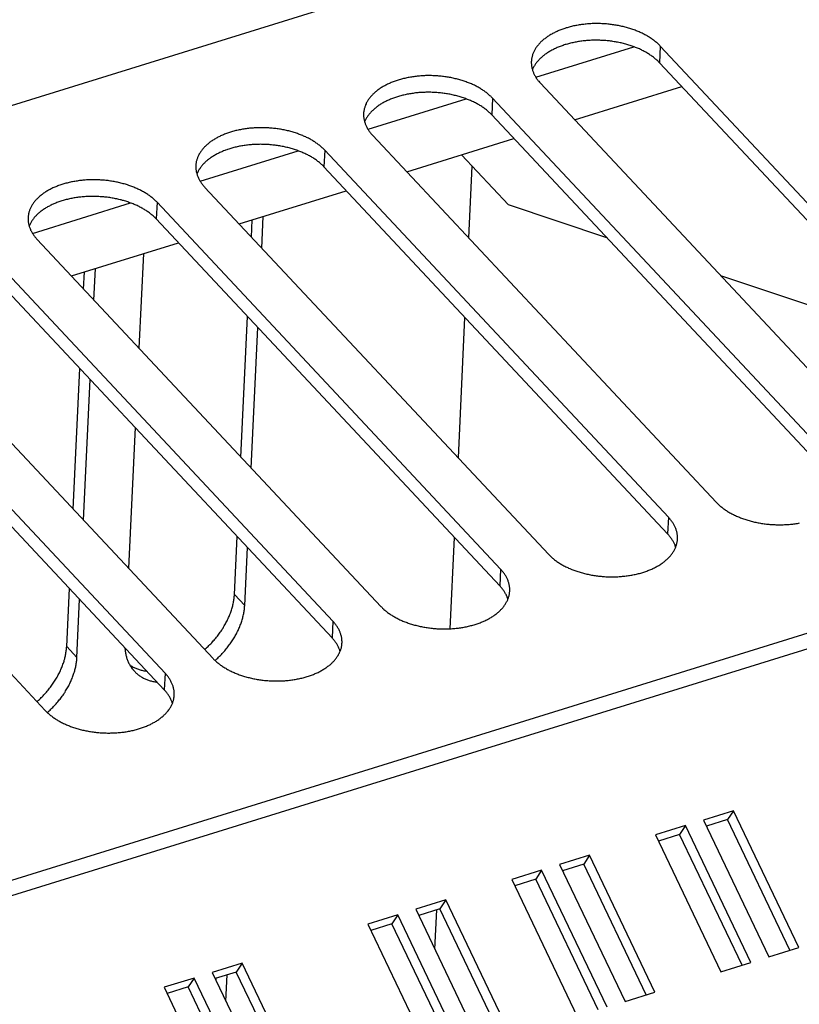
# Model space of a CAD drawing. Extents: x 0 to 594, y 0 to 420.
# Tile 115 of 126: x 549 to 560, y 104 to 119. Entities that reach past the tile are written whole.
import ezdxf

# ---------------------------------------------------------------- set-up
doc = ezdxf.new("R2010")
doc.units = 0
doc.header["$LTSCALE"] = 32.67
doc.layers.get('0').update_dxf_attribs({"linetype": 'CONTINUOUS'})

msp = doc.modelspace()

# ---------------------------------------------------------------- linework, layer by layer
at = {"color": 7, "linetype": 'CONTINUOUS'}
for p, q in [((541.93, 115.406), (558.66, 120.601)), ((556.269, 117.912), (557.688, 118.353)), ((558.071, 118.362), (558.06, 118.121)), ((563.042, 113.051), (558.071, 118.362)), ((563.031, 112.81), (558.06, 118.121)), ((556.337, 117.823), (561.308, 112.512)), ((556.832, 117.295), (558.382, 117.777)), ((553.842, 117.159), (555.261, 117.599)), ((555.644, 117.608), (555.633, 117.367)), ((560.615, 112.297), (555.644, 117.608)), ((560.603, 112.056), (555.633, 117.367)), ((553.91, 117.07), (558.881, 111.758)), ((554.404, 116.542), (555.954, 117.023)), ((551.414, 116.405), (552.833, 116.845)), ((553.217, 116.854), (553.205, 116.613)), ((558.188, 111.543), (553.217, 116.854)), ((555.876, 116.062), (555.196, 116.788)), ((558.176, 111.302), (553.205, 116.613)), ((555.3, 115.585), (555.349, 116.624)), ((551.483, 116.316), (556.454, 111.005)), ((551.977, 115.788), (553.527, 116.269)), ((548.987, 115.651), (550.406, 116.092)), ((550.79, 116.101), (550.778, 115.86)), ((555.761, 110.789), (550.79, 116.101)), ((557.299, 115.586), (555.876, 116.062)), ((552.304, 115.439), (552.325, 115.896)), ((555.749, 110.548), (550.778, 115.86)), ((552.155, 115.598), (552.166, 115.847)), ((549.056, 115.562), (554.027, 110.251)), ((549.55, 115.034), (551.1, 115.516)), ((553.333, 110.036), (548.362, 115.347)), ((550.592, 115.358), (550.527, 113.991)), ((553.322, 109.795), (548.351, 115.106)), ((549.727, 114.845), (549.739, 115.093)), ((549.877, 114.685), (549.898, 115.142)), ((561.856, 114.064), (558.946, 115.036)), ((546.629, 114.808), (551.6, 109.497)), ((550.906, 109.282), (545.935, 114.593)), ((550.895, 109.041), (545.924, 114.352)), ((552.003, 112.413), (552.1, 114.447)), ((555.149, 112.4), (555.245, 114.434)), ((552.152, 112.254), (552.249, 114.288)), ((544.201, 114.055), (549.172, 108.744)), ((549.576, 111.659), (549.673, 113.694)), ((549.725, 111.5), (549.822, 113.534)), ((550.472, 112.839), (550.375, 110.805)), ((568.876, 112.555), (507.156, 93.389)), ((568.998, 112.368), (507.278, 93.202)), ((558.188, 111.543), (558.176, 111.302)), ((551.909, 110.425), (551.949, 111.262)), ((555.031, 109.927), (555.094, 111.248)), ((552.058, 110.265), (552.098, 111.103)), ((555.761, 110.789), (555.749, 110.548)), ((549.482, 109.671), (549.521, 110.508)), ((549.631, 109.511), (549.67, 110.349)), ((552.058, 110.265), (551.909, 110.425)), ((553.333, 110.036), (553.322, 109.795)), ((549.631, 109.511), (549.482, 109.671)), ((550.906, 109.282), (550.895, 109.041)), ((559.128, 107.293), (558.695, 107.158)), ((559.128, 107.293), (559.044, 107.164)), ((560.074, 105.311), (559.128, 107.293)), ((558.435, 107.078), (558.001, 106.943)), ((558.435, 107.078), (558.35, 106.949)), ((559.381, 105.096), (558.435, 107.078)), ((558.695, 107.158), (559.641, 105.177)), ((559.044, 107.164), (558.738, 107.069)), ((559.947, 105.272), (559.044, 107.164)), ((558.001, 106.943), (558.948, 104.961)), ((558.35, 106.949), (558.044, 106.853)), ((559.254, 105.056), (558.35, 106.949)), ((557.048, 106.647), (556.614, 106.512)), ((557.048, 106.647), (556.963, 106.518)), ((557.994, 104.665), (557.048, 106.647)), ((556.614, 106.512), (557.561, 104.531)), ((556.963, 106.518), (556.657, 106.423)), ((557.867, 104.626), (556.963, 106.518)), ((556.354, 106.432), (555.921, 106.297)), ((556.354, 106.432), (556.27, 106.303)), ((557.301, 104.45), (556.354, 106.432)), ((555.921, 106.297), (556.867, 104.315)), ((556.27, 106.303), (555.964, 106.207)), ((557.173, 104.41), (556.27, 106.303)), ((554.967, 106.001), (554.534, 105.866)), ((554.967, 106.001), (554.883, 105.872)), ((555.914, 104.019), (554.967, 106.001)), ((554.274, 105.786), (553.84, 105.651)), ((554.274, 105.786), (554.189, 105.656)), ((555.22, 103.804), (554.274, 105.786)), ((554.534, 105.866), (555.48, 103.884)), ((554.883, 105.872), (554.577, 105.777)), ((554.811, 105.287), (554.838, 105.858)), ((555.786, 103.98), (554.883, 105.872)), ((553.84, 105.651), (554.787, 103.669)), ((554.189, 105.656), (553.883, 105.561)), ((555.093, 103.764), (554.189, 105.656)), ((559.641, 105.177), (560.074, 105.311)), ((552.02, 105.086), (551.587, 104.951)), ((552.02, 105.086), (551.936, 104.957)), ((552.966, 103.104), (552.02, 105.086)), ((558.948, 104.961), (559.381, 105.096)), ((551.587, 104.951), (552.533, 102.969)), ((551.936, 104.957), (551.629, 104.862)), ((551.786, 104.534), (551.804, 104.916)), ((552.839, 103.064), (551.936, 104.957)), ((551.327, 104.87), (550.893, 104.736)), ((551.327, 104.87), (551.242, 104.741)), ((552.273, 102.888), (551.327, 104.87)), ((551.643, 104.833), (551.645, 104.866)), ((550.893, 104.736), (551.839, 102.754)), ((551.242, 104.741), (550.936, 104.646)), ((552.146, 102.849), (551.242, 104.741)), ((557.561, 104.531), (557.994, 104.665))]:
    msp.add_line(p, q, dxfattribs=at)
for points in [[(558.071, 118.362), (558.062, 118.371), (558.053, 118.38), (558.044, 118.389), (558.034, 118.398), (558.025, 118.407), (558.014, 118.416), (558.004, 118.424), (557.994, 118.433), (557.983, 118.441), (557.972, 118.45), (557.96, 118.458), (557.949, 118.466), (557.937, 118.474), (557.925, 118.482), (557.913, 118.49), (557.901, 118.498), (557.888, 118.505), (557.875, 118.513), (557.862, 118.52), (557.849, 118.527), (557.835, 118.534), (557.822, 118.541), (557.808, 118.548), (557.794, 118.554), (557.78, 118.561), (557.766, 118.567), (557.751, 118.574), (557.736, 118.58), (557.721, 118.585), (557.706, 118.591), (557.691, 118.597), (557.676, 118.602), (557.661, 118.608), (557.645, 118.613), (557.629, 118.618), (557.613, 118.622), (557.597, 118.627), (557.581, 118.632), (557.565, 118.636), (557.549, 118.64), (557.532, 118.644), (557.516, 118.648), (557.499, 118.652), (557.483, 118.655), (557.466, 118.658), (557.449, 118.662), (557.432, 118.665), (557.415, 118.667), (557.398, 118.67), (557.381, 118.672), (557.364, 118.675), (557.346, 118.677), (557.329, 118.679), (557.312, 118.68), (557.294, 118.682), (557.277, 118.683), (557.26, 118.685), (557.242, 118.686), (557.225, 118.686), (557.207, 118.687), (557.19, 118.688), (557.172, 118.688), (557.155, 118.688), (557.138, 118.688), (557.12, 118.688), (557.103, 118.687), (557.085, 118.687), (557.068, 118.686), (557.051, 118.685), (557.034, 118.684), (557.017, 118.682), (556.999, 118.681), (556.982, 118.679), (556.965, 118.677), (556.949, 118.675), (556.932, 118.673), (556.915, 118.671), (556.898, 118.668), (556.882, 118.665), (556.865, 118.662), (556.849, 118.659), (556.833, 118.656), (556.817, 118.653), (556.801, 118.649), (556.785, 118.645), (556.769, 118.641), (556.753, 118.637), (556.738, 118.633), (556.722, 118.628), (556.707, 118.624), (556.692, 118.619), (556.677, 118.614), (556.663, 118.609), (556.648, 118.604), (556.634, 118.598), (556.619, 118.593), (556.605, 118.587), (556.591, 118.581), (556.578, 118.575), (556.564, 118.569), (556.551, 118.563), (556.538, 118.556), (556.525, 118.549), (556.512, 118.543), (556.5, 118.536), (556.488, 118.529), (556.475, 118.522), (556.464, 118.514), (556.452, 118.507), (556.441, 118.5), (556.43, 118.492), (556.419, 118.484), (556.408, 118.476), (556.398, 118.468), (556.387, 118.46), (556.378, 118.452), (556.368, 118.444), (556.358, 118.435), (556.349, 118.427), (556.34, 118.418), (556.332, 118.409), (556.323, 118.4), (556.315, 118.391), (556.307, 118.382), (556.3, 118.373), (556.293, 118.364), (556.286, 118.355), (556.279, 118.345), (556.272, 118.336), (556.266, 118.326), (556.26, 118.317), (556.255, 118.307), (556.25, 118.297), (556.245, 118.288), (556.24, 118.278), (556.235, 118.268), (556.231, 118.258), (556.227, 118.248), (556.224, 118.238), (556.221, 118.228), (556.218, 118.218), (556.215, 118.207), (556.213, 118.197), (556.211, 118.187), (556.209, 118.177), (556.208, 118.166), (556.207, 118.156), (556.206, 118.146), (556.205, 118.14)], [(558.06, 118.121), (558.051, 118.13), (558.042, 118.139), (558.033, 118.148), (558.023, 118.157), (558.013, 118.166), (558.003, 118.175), (557.993, 118.183), (557.982, 118.192), (557.971, 118.2), (557.96, 118.209), (557.949, 118.217), (557.937, 118.225), (557.926, 118.233), (557.914, 118.241), (557.902, 118.249), (557.889, 118.257), (557.877, 118.264), (557.864, 118.272), (557.851, 118.279), (557.837, 118.286), (557.824, 118.293), (557.81, 118.3), (557.797, 118.307), (557.783, 118.313), (557.768, 118.32), (557.754, 118.326), (557.74, 118.332), (557.725, 118.339), (557.71, 118.344), (557.695, 118.35), (557.68, 118.356), (557.665, 118.361), (557.649, 118.367), (557.634, 118.372), (557.618, 118.377), (557.602, 118.381), (557.586, 118.386), (557.57, 118.391), (557.554, 118.395), (557.537, 118.399), (557.521, 118.403), (557.504, 118.407), (557.488, 118.411), (557.471, 118.414), (557.454, 118.417), (557.437, 118.421), (557.421, 118.424), (557.403, 118.426), (557.386, 118.429), (557.369, 118.431), (557.352, 118.434), (557.335, 118.436), (557.318, 118.438), (557.3, 118.439), (557.283, 118.441), (557.265, 118.442), (557.248, 118.444), (557.231, 118.445), (557.213, 118.445), (557.196, 118.446), (557.178, 118.447), (557.161, 118.447), (557.143, 118.447), (557.126, 118.447), (557.109, 118.447), (557.091, 118.446), (557.074, 118.446), (557.057, 118.445), (557.039, 118.444), (557.022, 118.443), (557.005, 118.441), (556.988, 118.44), (556.971, 118.438), (556.954, 118.436), (556.937, 118.434), (556.92, 118.432), (556.904, 118.43), (556.887, 118.427), (556.87, 118.424), (556.854, 118.421), (556.837, 118.418), (556.821, 118.415), (556.805, 118.411), (556.789, 118.408), (556.773, 118.404), (556.757, 118.4), (556.742, 118.396), (556.726, 118.392), (556.711, 118.387), (556.696, 118.383), (556.681, 118.378), (556.666, 118.373), (556.651, 118.368), (556.637, 118.363), (556.622, 118.357), (556.608, 118.352), (556.594, 118.346), (556.58, 118.34), (556.566, 118.334), (556.553, 118.328), (556.539, 118.322), (556.526, 118.315), (556.514, 118.308), (556.501, 118.302), (556.488, 118.295), (556.476, 118.288), (556.464, 118.281), (556.452, 118.273), (556.441, 118.266), (556.429, 118.259), (556.418, 118.251), (556.407, 118.243), (556.397, 118.235), (556.386, 118.227), (556.376, 118.219), (556.366, 118.211), (556.356, 118.203), (556.347, 118.194), (556.338, 118.186), (556.329, 118.177), (556.32, 118.168), (556.312, 118.159), (556.304, 118.15), (556.296, 118.141), (556.288, 118.132), (556.281, 118.123), (556.274, 118.114), (556.267, 118.104), (556.261, 118.095), (556.255, 118.085), (556.249, 118.076), (556.243, 118.066), (556.238, 118.056), (556.233, 118.047), (556.228, 118.037), (556.224, 118.027), (556.221, 118.019)], [(556.205, 118.14), (556.205, 118.135), (556.205, 118.125), (556.205, 118.115), (556.206, 118.104), (556.206, 118.094), (556.207, 118.083), (556.209, 118.073), (556.21, 118.063), (556.212, 118.052), (556.214, 118.042), (556.217, 118.032), (556.22, 118.021), (556.223, 118.011), (556.226, 118.001), (556.23, 117.99), (556.234, 117.98), (556.238, 117.97), (556.243, 117.96), (556.248, 117.95), (556.253, 117.94), (556.259, 117.93), (556.264, 117.92), (556.27, 117.91), (556.277, 117.9), (556.283, 117.89), (556.29, 117.88), (556.297, 117.871), (556.305, 117.861), (556.313, 117.852), (556.321, 117.842), (556.329, 117.833), (556.337, 117.823)], [(555.644, 117.608), (555.635, 117.617), (555.626, 117.626), (555.617, 117.635), (555.607, 117.644), (555.597, 117.653), (555.587, 117.662), (555.577, 117.671), (555.566, 117.679), (555.556, 117.688), (555.544, 117.696), (555.533, 117.704), (555.522, 117.713), (555.51, 117.721), (555.498, 117.728), (555.486, 117.736), (555.473, 117.744), (555.461, 117.752), (555.448, 117.759), (555.435, 117.766), (555.422, 117.773), (555.408, 117.78), (555.395, 117.787), (555.381, 117.794), (555.367, 117.801), (555.353, 117.807), (555.338, 117.814), (555.324, 117.82), (555.309, 117.826), (555.294, 117.832), (555.279, 117.837), (555.264, 117.843), (555.249, 117.849), (555.233, 117.854), (555.218, 117.859), (555.202, 117.864), (555.186, 117.869), (555.17, 117.873), (555.154, 117.878), (555.138, 117.882), (555.122, 117.886), (555.105, 117.89), (555.089, 117.894), (555.072, 117.898), (555.055, 117.901), (555.039, 117.905), (555.022, 117.908), (555.005, 117.911), (554.988, 117.914), (554.971, 117.916), (554.954, 117.919), (554.936, 117.921), (554.919, 117.923), (554.902, 117.925), (554.884, 117.927), (554.867, 117.928), (554.85, 117.93), (554.832, 117.931), (554.815, 117.932), (554.797, 117.933), (554.78, 117.933), (554.763, 117.934), (554.745, 117.934), (554.728, 117.934), (554.71, 117.934), (554.693, 117.934), (554.676, 117.934), (554.658, 117.933), (554.641, 117.932), (554.624, 117.931), (554.606, 117.93), (554.589, 117.929), (554.572, 117.927), (554.555, 117.925), (554.538, 117.924), (554.521, 117.922), (554.505, 117.919), (554.488, 117.917), (554.471, 117.914), (554.455, 117.912), (554.438, 117.909), (554.422, 117.906), (554.406, 117.902), (554.389, 117.899), (554.373, 117.895), (554.357, 117.891), (554.342, 117.887), (554.326, 117.883), (554.311, 117.879), (554.295, 117.875), (554.28, 117.87), (554.265, 117.865), (554.25, 117.86), (554.235, 117.855), (554.221, 117.85), (554.206, 117.844), (554.192, 117.839), (554.178, 117.833), (554.164, 117.827), (554.151, 117.821), (554.137, 117.815), (554.124, 117.809), (554.111, 117.802), (554.098, 117.796), (554.085, 117.789), (554.073, 117.782), (554.06, 117.775), (554.048, 117.768), (554.036, 117.761), (554.025, 117.753), (554.014, 117.746), (554.002, 117.738), (553.991, 117.73), (553.981, 117.723), (553.97, 117.715), (553.96, 117.706), (553.95, 117.698), (553.941, 117.69), (553.931, 117.681), (553.922, 117.673), (553.913, 117.664), (553.905, 117.655), (553.896, 117.647), (553.888, 117.638), (553.88, 117.629), (553.873, 117.619), (553.865, 117.61), (553.858, 117.601), (553.852, 117.592), (553.845, 117.582), (553.839, 117.573), (553.833, 117.563), (553.828, 117.553), (553.822, 117.544), (553.817, 117.534), (553.813, 117.524), (553.808, 117.514), (553.804, 117.504), (553.8, 117.494), (553.797, 117.484), (553.794, 117.474), (553.791, 117.464), (553.788, 117.454), (553.786, 117.443), (553.784, 117.433), (553.782, 117.423), (553.78, 117.413), (553.779, 117.402), (553.779, 117.392), (553.778, 117.386)], [(555.633, 117.367), (555.624, 117.376), (555.615, 117.385), (555.605, 117.394), (555.596, 117.403), (555.586, 117.412), (555.576, 117.421), (555.565, 117.43), (555.555, 117.438), (555.544, 117.447), (555.533, 117.455), (555.522, 117.463), (555.51, 117.472), (555.498, 117.48), (555.487, 117.487), (555.474, 117.495), (555.462, 117.503), (555.449, 117.511), (555.436, 117.518), (555.423, 117.525), (555.41, 117.532), (555.397, 117.539), (555.383, 117.546), (555.369, 117.553), (555.355, 117.56), (555.341, 117.566), (555.327, 117.573), (555.312, 117.579), (555.298, 117.585), (555.283, 117.591), (555.268, 117.596), (555.253, 117.602), (555.237, 117.608), (555.222, 117.613), (555.206, 117.618), (555.191, 117.623), (555.175, 117.628), (555.159, 117.632), (555.143, 117.637), (555.127, 117.641), (555.11, 117.645), (555.094, 117.649), (555.077, 117.653), (555.061, 117.657), (555.044, 117.66), (555.027, 117.664), (555.01, 117.667), (554.993, 117.67), (554.976, 117.673), (554.959, 117.675), (554.942, 117.678), (554.925, 117.68), (554.908, 117.682), (554.89, 117.684), (554.873, 117.686), (554.856, 117.687), (554.838, 117.689), (554.821, 117.69), (554.803, 117.691), (554.786, 117.692), (554.769, 117.692), (554.751, 117.693), (554.734, 117.693), (554.716, 117.693), (554.699, 117.693), (554.681, 117.693), (554.664, 117.692), (554.647, 117.692), (554.629, 117.691), (554.612, 117.69), (554.595, 117.689), (554.578, 117.688), (554.561, 117.686), (554.544, 117.684), (554.527, 117.683), (554.51, 117.68), (554.493, 117.678), (554.476, 117.676), (554.46, 117.673), (554.443, 117.671), (554.427, 117.668), (554.41, 117.664), (554.394, 117.661), (554.378, 117.658), (554.362, 117.654), (554.346, 117.65), (554.33, 117.646), (554.315, 117.642), (554.299, 117.638), (554.284, 117.634), (554.269, 117.629), (554.254, 117.624), (554.239, 117.619), (554.224, 117.614), (554.209, 117.609), (554.195, 117.603), (554.181, 117.598), (554.167, 117.592), (554.153, 117.586), (554.139, 117.58), (554.126, 117.574), (554.112, 117.568), (554.099, 117.561), (554.086, 117.555), (554.074, 117.548), (554.061, 117.541), (554.049, 117.534), (554.037, 117.527), (554.025, 117.52), (554.013, 117.512), (554.002, 117.505), (553.991, 117.497), (553.98, 117.489), (553.969, 117.482), (553.959, 117.474), (553.949, 117.465), (553.939, 117.457), (553.929, 117.449), (553.92, 117.44), (553.911, 117.432), (553.902, 117.423), (553.893, 117.414), (553.885, 117.406), (553.877, 117.397), (553.869, 117.388), (553.861, 117.378), (553.854, 117.369), (553.847, 117.36), (553.84, 117.351), (553.834, 117.341), (553.828, 117.332), (553.822, 117.322), (553.816, 117.312), (553.811, 117.303), (553.806, 117.293), (553.801, 117.283), (553.797, 117.273), (553.793, 117.265)], [(553.778, 117.386), (553.778, 117.382), (553.778, 117.371), (553.778, 117.361), (553.778, 117.35), (553.779, 117.34), (553.78, 117.33), (553.781, 117.319), (553.783, 117.309), (553.785, 117.299), (553.787, 117.288), (553.79, 117.278), (553.793, 117.268), (553.796, 117.257), (553.799, 117.247), (553.803, 117.237), (553.807, 117.226), (553.811, 117.216), (553.816, 117.206), (553.821, 117.196), (553.826, 117.186), (553.831, 117.176), (553.837, 117.166), (553.843, 117.156), (553.85, 117.146), (553.856, 117.136), (553.863, 117.127), (553.87, 117.117), (553.878, 117.107), (553.885, 117.098), (553.893, 117.088), (553.902, 117.079), (553.91, 117.07)], [(553.217, 116.854), (553.208, 116.864), (553.199, 116.873), (553.19, 116.882), (553.18, 116.891), (553.17, 116.9), (553.16, 116.908), (553.15, 116.917), (553.139, 116.926), (553.128, 116.934), (553.117, 116.942), (553.106, 116.951), (553.094, 116.959), (553.083, 116.967), (553.071, 116.975), (553.059, 116.983), (553.046, 116.99), (553.034, 116.998), (553.021, 117.005), (553.008, 117.013), (552.994, 117.02), (552.981, 117.027), (552.967, 117.034), (552.954, 117.04), (552.94, 117.047), (552.925, 117.054), (552.911, 117.06), (552.897, 117.066), (552.882, 117.072), (552.867, 117.078), (552.852, 117.084), (552.837, 117.089), (552.822, 117.095), (552.806, 117.1), (552.791, 117.105), (552.775, 117.11), (552.759, 117.115), (552.743, 117.12), (552.727, 117.124), (552.711, 117.129), (552.694, 117.133), (552.678, 117.137), (552.662, 117.141), (552.645, 117.144), (552.628, 117.148), (552.611, 117.151), (552.595, 117.154), (552.578, 117.157), (552.561, 117.16), (552.543, 117.163), (552.526, 117.165), (552.509, 117.167), (552.492, 117.169), (552.475, 117.171), (552.457, 117.173), (552.44, 117.175), (552.423, 117.176), (552.405, 117.177), (552.388, 117.178), (552.37, 117.179), (552.353, 117.18), (552.335, 117.18), (552.318, 117.18), (552.301, 117.181), (552.283, 117.18), (552.266, 117.18), (552.248, 117.18), (552.231, 117.179), (552.214, 117.178), (552.196, 117.177), (552.179, 117.176), (552.162, 117.175), (552.145, 117.173), (552.128, 117.172), (552.111, 117.17), (552.094, 117.168), (552.077, 117.166), (552.061, 117.163), (552.044, 117.161), (552.027, 117.158), (552.011, 117.155), (551.995, 117.152), (551.978, 117.149), (551.962, 117.145), (551.946, 117.141), (551.93, 117.138), (551.915, 117.134), (551.899, 117.13), (551.883, 117.125), (551.868, 117.121), (551.853, 117.116), (551.838, 117.111), (551.823, 117.106), (551.808, 117.101), (551.794, 117.096), (551.779, 117.091), (551.765, 117.085), (551.751, 117.079), (551.737, 117.074), (551.723, 117.068), (551.71, 117.061), (551.697, 117.055), (551.683, 117.049), (551.671, 117.042), (551.658, 117.035), (551.645, 117.028), (551.633, 117.021), (551.621, 117.014), (551.609, 117.007), (551.598, 117), (551.586, 116.992), (551.575, 116.984), (551.564, 116.977), (551.554, 116.969), (551.543, 116.961), (551.533, 116.953), (551.523, 116.944), (551.513, 116.936), (551.504, 116.928), (551.495, 116.919), (551.486, 116.91), (551.477, 116.902), (551.469, 116.893), (551.461, 116.884), (551.453, 116.875), (551.446, 116.866), (551.438, 116.857), (551.431, 116.847), (551.425, 116.838), (551.418, 116.828), (551.412, 116.819), (551.406, 116.809), (551.4, 116.8), (551.395, 116.79), (551.39, 116.78), (551.385, 116.77), (551.381, 116.76), (551.377, 116.75), (551.373, 116.74), (551.37, 116.73), (551.366, 116.72), (551.363, 116.71), (551.361, 116.7), (551.358, 116.69), (551.356, 116.679), (551.355, 116.669), (551.353, 116.659), (551.352, 116.649), (551.351, 116.638), (551.351, 116.633)], [(553.205, 116.613), (553.197, 116.622), (553.187, 116.632), (553.178, 116.641), (553.169, 116.65), (553.159, 116.659), (553.149, 116.667), (553.138, 116.676), (553.128, 116.685), (553.117, 116.693), (553.106, 116.701), (553.095, 116.71), (553.083, 116.718), (553.071, 116.726), (553.059, 116.734), (553.047, 116.742), (553.035, 116.749), (553.022, 116.757), (553.009, 116.764), (552.996, 116.772), (552.983, 116.779), (552.97, 116.786), (552.956, 116.793), (552.942, 116.799), (552.928, 116.806), (552.914, 116.812), (552.9, 116.819), (552.885, 116.825), (552.87, 116.831), (552.856, 116.837), (552.841, 116.843), (552.825, 116.848), (552.81, 116.854), (552.795, 116.859), (552.779, 116.864), (552.763, 116.869), (552.748, 116.874), (552.732, 116.879), (552.716, 116.883), (552.699, 116.888), (552.683, 116.892), (552.667, 116.896), (552.65, 116.9), (552.633, 116.903), (552.617, 116.907), (552.6, 116.91), (552.583, 116.913), (552.566, 116.916), (552.549, 116.919), (552.532, 116.922), (552.515, 116.924), (552.498, 116.926), (552.48, 116.928), (552.463, 116.93), (552.446, 116.932), (552.428, 116.934), (552.411, 116.935), (552.394, 116.936), (552.376, 116.937), (552.359, 116.938), (552.341, 116.939), (552.324, 116.939), (552.307, 116.939), (552.289, 116.94), (552.272, 116.939), (552.254, 116.939), (552.237, 116.939), (552.22, 116.938), (552.202, 116.937), (552.185, 116.936), (552.168, 116.935), (552.151, 116.934), (552.134, 116.932), (552.117, 116.931), (552.1, 116.929), (552.083, 116.927), (552.066, 116.925), (552.049, 116.922), (552.032, 116.92), (552.016, 116.917), (551.999, 116.914), (551.983, 116.911), (551.967, 116.907), (551.951, 116.904), (551.935, 116.9), (551.919, 116.897), (551.903, 116.893), (551.887, 116.889), (551.872, 116.884), (551.857, 116.88), (551.841, 116.875), (551.826, 116.87), (551.811, 116.865), (551.797, 116.86), (551.782, 116.855), (551.768, 116.85), (551.753, 116.844), (551.739, 116.838), (551.726, 116.833), (551.712, 116.827), (551.698, 116.82), (551.685, 116.814), (551.672, 116.808), (551.659, 116.801), (551.646, 116.794), (551.634, 116.787), (551.622, 116.78), (551.61, 116.773), (551.598, 116.766), (551.586, 116.759), (551.575, 116.751), (551.564, 116.743), (551.553, 116.736), (551.542, 116.728), (551.532, 116.72), (551.522, 116.712), (551.512, 116.703), (551.502, 116.695), (551.493, 116.687), (551.483, 116.678), (551.475, 116.669), (551.466, 116.661), (551.458, 116.652), (551.449, 116.643), (551.442, 116.634), (551.434, 116.625), (551.427, 116.616), (551.42, 116.606), (551.413, 116.597), (551.407, 116.587), (551.4, 116.578), (551.395, 116.568), (551.389, 116.559), (551.384, 116.549), (551.379, 116.539), (551.374, 116.529), (551.37, 116.519), (551.366, 116.511)], [(551.351, 116.633), (551.351, 116.628), (551.351, 116.618), (551.351, 116.607), (551.351, 116.597), (551.352, 116.586), (551.353, 116.576), (551.354, 116.566), (551.356, 116.555), (551.358, 116.545), (551.36, 116.534), (551.363, 116.524), (551.365, 116.514), (551.368, 116.503), (551.372, 116.493), (551.376, 116.483), (551.38, 116.473), (551.384, 116.463), (551.389, 116.452), (551.393, 116.442), (551.399, 116.432), (551.404, 116.422), (551.41, 116.412), (551.416, 116.402), (551.422, 116.392), (551.429, 116.383), (551.436, 116.373), (551.443, 116.363), (551.451, 116.354), (551.458, 116.344), (551.466, 116.335), (551.475, 116.325), (551.483, 116.316)], [(550.79, 116.101), (550.781, 116.11), (550.772, 116.119), (550.762, 116.128), (550.753, 116.137), (550.743, 116.146), (550.733, 116.155), (550.723, 116.163), (550.712, 116.172), (550.701, 116.18), (550.69, 116.189), (550.679, 116.197), (550.667, 116.205), (550.656, 116.213), (550.644, 116.221), (550.631, 116.229), (550.619, 116.237), (550.606, 116.244), (550.594, 116.252), (550.581, 116.259), (550.567, 116.266), (550.554, 116.273), (550.54, 116.28), (550.526, 116.287), (550.512, 116.293), (550.498, 116.3), (550.484, 116.306), (550.469, 116.312), (550.455, 116.318), (550.44, 116.324), (550.425, 116.33), (550.41, 116.336), (550.394, 116.341), (550.379, 116.346), (550.363, 116.352), (550.348, 116.357), (550.332, 116.361), (550.316, 116.366), (550.3, 116.37), (550.284, 116.375), (550.267, 116.379), (550.251, 116.383), (550.234, 116.387), (550.218, 116.39), (550.201, 116.394), (550.184, 116.397), (550.167, 116.4), (550.15, 116.403), (550.133, 116.406), (550.116, 116.409), (550.099, 116.411), (550.082, 116.414), (550.065, 116.416), (550.047, 116.418), (550.03, 116.419), (550.013, 116.421), (549.995, 116.422), (549.978, 116.423), (549.961, 116.424), (549.943, 116.425), (549.926, 116.426), (549.908, 116.426), (549.891, 116.427), (549.873, 116.427), (549.856, 116.427), (549.839, 116.426), (549.821, 116.426), (549.804, 116.425), (549.787, 116.425), (549.769, 116.424), (549.752, 116.423), (549.735, 116.421), (549.718, 116.42), (549.701, 116.418), (549.684, 116.416), (549.667, 116.414), (549.65, 116.412), (549.633, 116.409), (549.617, 116.407), (549.6, 116.404), (549.584, 116.401), (549.567, 116.398), (549.551, 116.395), (549.535, 116.391), (549.519, 116.388), (549.503, 116.384), (549.487, 116.38), (549.472, 116.376), (549.456, 116.372), (549.441, 116.367), (549.426, 116.362), (549.411, 116.358), (549.396, 116.353), (549.381, 116.348), (549.366, 116.342), (549.352, 116.337), (549.338, 116.331), (549.324, 116.326), (549.31, 116.32), (549.296, 116.314), (549.283, 116.308), (549.269, 116.301), (549.256, 116.295), (549.243, 116.288), (549.231, 116.282), (549.218, 116.275), (549.206, 116.268), (549.194, 116.261), (549.182, 116.253), (549.17, 116.246), (549.159, 116.238), (549.148, 116.231), (549.137, 116.223), (549.126, 116.215), (549.116, 116.207), (549.106, 116.199), (549.096, 116.191), (549.086, 116.182), (549.077, 116.174), (549.068, 116.165), (549.059, 116.157), (549.05, 116.148), (549.042, 116.139), (549.034, 116.13), (549.026, 116.121), (549.018, 116.112), (549.011, 116.103), (549.004, 116.094), (548.997, 116.084), (548.991, 116.075), (548.985, 116.065), (548.979, 116.056), (548.973, 116.046), (548.968, 116.036), (548.963, 116.026), (548.958, 116.017), (548.954, 116.007), (548.95, 115.997), (548.946, 115.987), (548.942, 115.977), (548.939, 115.967), (548.936, 115.956), (548.934, 115.946), (548.931, 115.936), (548.929, 115.926), (548.928, 115.915), (548.926, 115.905), (548.925, 115.895), (548.924, 115.885), (548.924, 115.879)], [(550.778, 115.86), (550.769, 115.869), (550.76, 115.878), (550.751, 115.887), (550.741, 115.896), (550.732, 115.905), (550.721, 115.914), (550.711, 115.922), (550.701, 115.931), (550.69, 115.939), (550.679, 115.948), (550.667, 115.956), (550.656, 115.964), (550.644, 115.972), (550.632, 115.98), (550.62, 115.988), (550.608, 115.996), (550.595, 116.003), (550.582, 116.01), (550.569, 116.018), (550.556, 116.025), (550.542, 116.032), (550.529, 116.039), (550.515, 116.046), (550.501, 116.052), (550.487, 116.059), (550.472, 116.065), (550.458, 116.071), (550.443, 116.077), (550.428, 116.083), (550.413, 116.089), (550.398, 116.095), (550.383, 116.1), (550.368, 116.105), (550.352, 116.111), (550.336, 116.115), (550.32, 116.12), (550.304, 116.125), (550.288, 116.129), (550.272, 116.134), (550.256, 116.138), (550.239, 116.142), (550.223, 116.146), (550.206, 116.149), (550.19, 116.153), (550.173, 116.156), (550.156, 116.159), (550.139, 116.162), (550.122, 116.165), (550.105, 116.168), (550.088, 116.17), (550.07, 116.173), (550.053, 116.175), (550.036, 116.177), (550.019, 116.178), (550.001, 116.18), (549.984, 116.181), (549.967, 116.182), (549.949, 116.183), (549.932, 116.184), (549.914, 116.185), (549.897, 116.185), (549.879, 116.186), (549.862, 116.186), (549.844, 116.186), (549.827, 116.185), (549.81, 116.185), (549.792, 116.184), (549.775, 116.184), (549.758, 116.183), (549.741, 116.182), (549.723, 116.18), (549.706, 116.179), (549.689, 116.177), (549.672, 116.175), (549.655, 116.173), (549.639, 116.171), (549.622, 116.168), (549.605, 116.166), (549.589, 116.163), (549.572, 116.16), (549.556, 116.157), (549.54, 116.154), (549.524, 116.15), (549.508, 116.147), (549.492, 116.143), (549.476, 116.139), (549.46, 116.135), (549.445, 116.131), (549.429, 116.126), (549.414, 116.121), (549.399, 116.117), (549.384, 116.112), (549.369, 116.107), (549.355, 116.101), (549.341, 116.096), (549.326, 116.09), (549.312, 116.085), (549.298, 116.079), (549.285, 116.073), (549.271, 116.067), (549.258, 116.06), (549.245, 116.054), (549.232, 116.047), (549.219, 116.041), (549.207, 116.034), (549.194, 116.027), (549.182, 116.02), (549.171, 116.012), (549.159, 116.005), (549.148, 115.997), (549.137, 115.99), (549.126, 115.982), (549.115, 115.974), (549.105, 115.966), (549.094, 115.958), (549.084, 115.95), (549.075, 115.941), (549.065, 115.933), (549.056, 115.924), (549.047, 115.916), (549.039, 115.907), (549.03, 115.898), (549.022, 115.889), (549.014, 115.88), (549.007, 115.871), (549, 115.862), (548.993, 115.853), (548.986, 115.843), (548.979, 115.834), (548.973, 115.824), (548.967, 115.815), (548.962, 115.805), (548.957, 115.795), (548.952, 115.785), (548.947, 115.776), (548.942, 115.766), (548.939, 115.757)], [(548.924, 115.879), (548.924, 115.874), (548.923, 115.864), (548.924, 115.853), (548.924, 115.843), (548.925, 115.833), (548.926, 115.822), (548.927, 115.812), (548.929, 115.801), (548.931, 115.791), (548.933, 115.781), (548.935, 115.77), (548.938, 115.76), (548.941, 115.75), (548.945, 115.739), (548.948, 115.729), (548.952, 115.719), (548.957, 115.709), (548.961, 115.699), (548.966, 115.689), (548.971, 115.678), (548.977, 115.668), (548.983, 115.658), (548.989, 115.649), (548.995, 115.639), (549.002, 115.629), (549.009, 115.619), (549.016, 115.609), (549.023, 115.6), (549.031, 115.59), (549.039, 115.581), (549.047, 115.571), (549.056, 115.562)], [(558.881, 111.758), (558.89, 111.749), (558.899, 111.74), (558.908, 111.731), (558.918, 111.722), (558.928, 111.713), (558.938, 111.704), (558.948, 111.696), (558.959, 111.687), (558.97, 111.679), (558.981, 111.67), (558.992, 111.662), (559.004, 111.654), (559.015, 111.646), (559.027, 111.638), (559.039, 111.63), (559.052, 111.622), (559.064, 111.615), (559.077, 111.607), (559.09, 111.6), (559.104, 111.593), (559.117, 111.586), (559.131, 111.579), (559.144, 111.572), (559.158, 111.566), (559.173, 111.559), (559.187, 111.553), (559.201, 111.547), (559.216, 111.541), (559.231, 111.535), (559.246, 111.529), (559.261, 111.523), (559.276, 111.518), (559.292, 111.513), (559.307, 111.507), (559.323, 111.502), (559.339, 111.498), (559.355, 111.493), (559.371, 111.489), (559.387, 111.484), (559.404, 111.48), (559.42, 111.476), (559.436, 111.472), (559.453, 111.469), (559.47, 111.465), (559.487, 111.462), (559.503, 111.459), (559.52, 111.456), (559.537, 111.453), (559.555, 111.45), (559.572, 111.448), (559.589, 111.445), (559.606, 111.443), (559.623, 111.441), (559.641, 111.44), (559.658, 111.438), (559.675, 111.437), (559.693, 111.436), (559.71, 111.435), (559.728, 111.434), (559.745, 111.433), (559.763, 111.433), (559.78, 111.432), (559.797, 111.432), (559.815, 111.432), (559.832, 111.432), (559.85, 111.433), (559.867, 111.434), (559.884, 111.434), (559.901, 111.435), (559.919, 111.436), (559.936, 111.438), (559.953, 111.439), (559.97, 111.441), (559.987, 111.443), (560.004, 111.445), (560.021, 111.447), (560.037, 111.45), (560.054, 111.452), (560.071, 111.455), (560.087, 111.458)], [(558.32, 111.226), (558.32, 111.231), (558.32, 111.241), (558.32, 111.252), (558.32, 111.262), (558.319, 111.273), (558.318, 111.283), (558.317, 111.293), (558.315, 111.304), (558.313, 111.314), (558.311, 111.325), (558.308, 111.335), (558.305, 111.345), (558.302, 111.355), (558.299, 111.366), (558.295, 111.376), (558.291, 111.386), (558.287, 111.396), (558.282, 111.407), (558.277, 111.417), (558.272, 111.427), (558.267, 111.437), (558.261, 111.447), (558.255, 111.457), (558.248, 111.467), (558.242, 111.476), (558.235, 111.486), (558.228, 111.496), (558.22, 111.505), (558.213, 111.515), (558.205, 111.524), (558.196, 111.534), (558.188, 111.543)], [(556.454, 111.005), (556.463, 110.995), (556.472, 110.986), (556.481, 110.977), (556.491, 110.968), (556.501, 110.959), (556.511, 110.951), (556.521, 110.942), (556.532, 110.933), (556.542, 110.925), (556.554, 110.917), (556.565, 110.908), (556.576, 110.9), (556.588, 110.892), (556.6, 110.884), (556.612, 110.876), (556.625, 110.869), (556.637, 110.861), (556.65, 110.854), (556.663, 110.846), (556.676, 110.839), (556.69, 110.832), (556.703, 110.825), (556.717, 110.819), (556.731, 110.812), (556.745, 110.805), (556.76, 110.799), (556.774, 110.793), (556.789, 110.787), (556.804, 110.781), (556.819, 110.775), (556.834, 110.77), (556.849, 110.764), (556.865, 110.759), (556.88, 110.754), (556.896, 110.749), (556.912, 110.744), (556.928, 110.739), (556.944, 110.735), (556.96, 110.73), (556.976, 110.726), (556.993, 110.722), (557.009, 110.718), (557.026, 110.715), (557.043, 110.711), (557.059, 110.708), (557.076, 110.705), (557.093, 110.702), (557.11, 110.699), (557.127, 110.696), (557.144, 110.694), (557.162, 110.692), (557.179, 110.69), (557.196, 110.688), (557.214, 110.686), (557.231, 110.684), (557.248, 110.683), (557.266, 110.682), (557.283, 110.681), (557.301, 110.68), (557.318, 110.679), (557.335, 110.679), (557.353, 110.679), (557.37, 110.678), (557.388, 110.679), (557.405, 110.679), (557.422, 110.679), (557.44, 110.68), (557.457, 110.681), (557.474, 110.682), (557.492, 110.683), (557.509, 110.684), (557.526, 110.686), (557.543, 110.687), (557.56, 110.689), (557.577, 110.691), (557.593, 110.693), (557.61, 110.696), (557.627, 110.698), (557.643, 110.701), (557.66, 110.704), (557.676, 110.707), (557.692, 110.71), (557.709, 110.714), (557.725, 110.718), (557.741, 110.721), (557.756, 110.725), (557.772, 110.729), (557.787, 110.734), (557.803, 110.738), (557.818, 110.743), (557.833, 110.748), (557.848, 110.752), (557.863, 110.758), (557.877, 110.763), (557.892, 110.768), (557.906, 110.774), (557.92, 110.78), (557.934, 110.785), (557.947, 110.791), (557.961, 110.798), (557.974, 110.804), (557.987, 110.81), (558, 110.817), (558.013, 110.824), (558.025, 110.831), (558.038, 110.838), (558.05, 110.845), (558.062, 110.852), (558.073, 110.859), (558.084, 110.867), (558.096, 110.875), (558.107, 110.882), (558.117, 110.89), (558.128, 110.898), (558.138, 110.906), (558.148, 110.915), (558.157, 110.923), (558.167, 110.931), (558.176, 110.94), (558.185, 110.949), (558.193, 110.957), (558.202, 110.966), (558.21, 110.975), (558.218, 110.984), (558.225, 110.993), (558.233, 111.002), (558.24, 111.012), (558.246, 111.021), (558.253, 111.031), (558.259, 111.04), (558.265, 111.05), (558.27, 111.059), (558.276, 111.069), (558.281, 111.079), (558.285, 111.089), (558.29, 111.099), (558.294, 111.109), (558.298, 111.119), (558.301, 111.129), (558.304, 111.139), (558.307, 111.149), (558.31, 111.159), (558.312, 111.169), (558.314, 111.179), (558.316, 111.19), (558.318, 111.2), (558.319, 111.21), (558.319, 111.221), (558.32, 111.226)], [(558.293, 111.107), (558.291, 111.114), (558.287, 111.125), (558.284, 111.135), (558.28, 111.145), (558.275, 111.155), (558.271, 111.166), (558.266, 111.176), (558.261, 111.186), (558.255, 111.196), (558.249, 111.206), (558.243, 111.216), (558.237, 111.226), (558.23, 111.235), (558.223, 111.245), (558.216, 111.255), (558.209, 111.264), (558.201, 111.274), (558.193, 111.283), (558.185, 111.293), (558.176, 111.302)], [(555.893, 110.473), (555.893, 110.477), (555.893, 110.488), (555.893, 110.498), (555.892, 110.509), (555.892, 110.519), (555.891, 110.529), (555.889, 110.54), (555.888, 110.55), (555.886, 110.56), (555.884, 110.571), (555.881, 110.581), (555.878, 110.591), (555.875, 110.602), (555.872, 110.612), (555.868, 110.622), (555.864, 110.633), (555.86, 110.643), (555.855, 110.653), (555.85, 110.663), (555.845, 110.673), (555.839, 110.683), (555.834, 110.693), (555.828, 110.703), (555.821, 110.713), (555.815, 110.723), (555.808, 110.732), (555.801, 110.742), (555.793, 110.752), (555.785, 110.761), (555.777, 110.771), (555.769, 110.78), (555.761, 110.789)], [(554.027, 110.251), (554.036, 110.242), (554.045, 110.233), (554.054, 110.224), (554.064, 110.215), (554.073, 110.206), (554.084, 110.197), (554.094, 110.188), (554.104, 110.18), (554.115, 110.171), (554.126, 110.163), (554.138, 110.155), (554.149, 110.146), (554.161, 110.138), (554.173, 110.13), (554.185, 110.123), (554.197, 110.115), (554.21, 110.107), (554.223, 110.1), (554.236, 110.093), (554.249, 110.086), (554.263, 110.079), (554.276, 110.072), (554.29, 110.065), (554.304, 110.058), (554.318, 110.052), (554.332, 110.045), (554.347, 110.039), (554.362, 110.033), (554.377, 110.027), (554.392, 110.021), (554.407, 110.016), (554.422, 110.01), (554.437, 110.005), (554.453, 110), (554.469, 109.995), (554.485, 109.99), (554.501, 109.986), (554.517, 109.981), (554.533, 109.977), (554.549, 109.973), (554.566, 109.969), (554.582, 109.965), (554.599, 109.961), (554.615, 109.958), (554.632, 109.954), (554.649, 109.951), (554.666, 109.948), (554.683, 109.945), (554.7, 109.943), (554.717, 109.94), (554.734, 109.938), (554.752, 109.936), (554.769, 109.934), (554.786, 109.932), (554.804, 109.931), (554.821, 109.929), (554.838, 109.928), (554.856, 109.927), (554.873, 109.926), (554.891, 109.926), (554.908, 109.925), (554.926, 109.925), (554.943, 109.925), (554.96, 109.925), (554.978, 109.925), (554.995, 109.925), (555.013, 109.926), (555.03, 109.927), (555.047, 109.928), (555.064, 109.929), (555.081, 109.93), (555.099, 109.932), (555.116, 109.934), (555.133, 109.935), (555.149, 109.937), (555.166, 109.94), (555.183, 109.942), (555.2, 109.945), (555.216, 109.947), (555.233, 109.95), (555.249, 109.953), (555.265, 109.957), (555.281, 109.96), (555.297, 109.964), (555.313, 109.968), (555.329, 109.972), (555.345, 109.976), (555.36, 109.98), (555.376, 109.984), (555.391, 109.989), (555.406, 109.994), (555.421, 109.999), (555.435, 110.004), (555.45, 110.009), (555.464, 110.015), (555.479, 110.02), (555.493, 110.026), (555.507, 110.032), (555.52, 110.038), (555.534, 110.044), (555.547, 110.05), (555.56, 110.057), (555.573, 110.063), (555.586, 110.07), (555.598, 110.077), (555.61, 110.084), (555.622, 110.091), (555.634, 110.098), (555.646, 110.106), (555.657, 110.113), (555.668, 110.121), (555.679, 110.129), (555.69, 110.136), (555.7, 110.144), (555.711, 110.153), (555.72, 110.161), (555.73, 110.169), (555.74, 110.178), (555.749, 110.186), (555.758, 110.195), (555.766, 110.204), (555.775, 110.212), (555.783, 110.221), (555.791, 110.23), (555.798, 110.24), (555.805, 110.249), (555.812, 110.258), (555.819, 110.267), (555.826, 110.277), (555.832, 110.286), (555.838, 110.296), (555.843, 110.306), (555.848, 110.315), (555.853, 110.325), (555.858, 110.335), (555.863, 110.345), (555.867, 110.355), (555.87, 110.365), (555.874, 110.375), (555.877, 110.385), (555.88, 110.395), (555.883, 110.405), (555.885, 110.416), (555.887, 110.426), (555.889, 110.436), (555.89, 110.446), (555.891, 110.457), (555.892, 110.467), (555.893, 110.473)], [(555.866, 110.353), (555.864, 110.361), (555.86, 110.371), (555.857, 110.381), (555.853, 110.392), (555.848, 110.402), (555.844, 110.412), (555.839, 110.422), (555.833, 110.432), (555.828, 110.442), (555.822, 110.452), (555.816, 110.462), (555.81, 110.472), (555.803, 110.482), (555.796, 110.491), (555.789, 110.501), (555.782, 110.511), (555.774, 110.52), (555.766, 110.53), (555.758, 110.539), (555.749, 110.548)], [(551.479, 109.626), (551.488, 109.634), (551.502, 109.646), (551.515, 109.659), (551.528, 109.671), (551.541, 109.684), (551.554, 109.697), (551.567, 109.71), (551.58, 109.723), (551.592, 109.737), (551.604, 109.75), (551.616, 109.764), (551.628, 109.778), (551.639, 109.792), (551.651, 109.806), (551.662, 109.82), (551.673, 109.834), (551.684, 109.848), (551.694, 109.863), (551.705, 109.877), (551.715, 109.892), (551.725, 109.907), (551.734, 109.922), (551.744, 109.937), (551.753, 109.952), (551.762, 109.967), (551.771, 109.982), (551.779, 109.997), (551.787, 110.012), (551.795, 110.027), (551.803, 110.043), (551.811, 110.058), (551.818, 110.073), (551.825, 110.089), (551.831, 110.104), (551.838, 110.12), (551.844, 110.135), (551.85, 110.151), (551.856, 110.166), (551.861, 110.182), (551.866, 110.197), (551.871, 110.213), (551.875, 110.228), (551.88, 110.243), (551.884, 110.259), (551.887, 110.274), (551.891, 110.289), (551.894, 110.305), (551.897, 110.32), (551.899, 110.335), (551.902, 110.35), (551.904, 110.365), (551.905, 110.38), (551.907, 110.395), (551.908, 110.41), (551.909, 110.425)], [(551.629, 109.467), (551.642, 109.478), (551.655, 109.491), (551.668, 109.503), (551.681, 109.516), (551.694, 109.528), (551.707, 109.541), (551.72, 109.554), (551.732, 109.568), (551.744, 109.581), (551.756, 109.594), (551.768, 109.608), (551.78, 109.622), (551.791, 109.636), (551.803, 109.65), (551.814, 109.664), (551.825, 109.678), (551.835, 109.692), (551.846, 109.707), (551.856, 109.721), (551.866, 109.736), (551.876, 109.75), (551.885, 109.765), (551.895, 109.78), (551.904, 109.795), (551.913, 109.81), (551.921, 109.825), (551.93, 109.84), (551.938, 109.855), (551.946, 109.87), (551.953, 109.886), (551.961, 109.901), (551.968, 109.916), (551.975, 109.932), (551.981, 109.947), (551.988, 109.962), (551.994, 109.978), (552, 109.993), (552.005, 110.008), (552.011, 110.024), (552.016, 110.039), (552.02, 110.055), (552.025, 110.07), (552.029, 110.085), (552.033, 110.1), (552.037, 110.116), (552.04, 110.131), (552.043, 110.146), (552.046, 110.161), (552.049, 110.176), (552.051, 110.191), (552.053, 110.206), (552.055, 110.221), (552.056, 110.236), (552.057, 110.251), (552.058, 110.265)], [(553.465, 109.719), (553.466, 109.724), (553.466, 109.734), (553.466, 109.744), (553.465, 109.755), (553.465, 109.765), (553.464, 109.776), (553.462, 109.786), (553.461, 109.796), (553.459, 109.807), (553.456, 109.817), (553.454, 109.827), (553.451, 109.838), (553.448, 109.848), (553.445, 109.858), (553.441, 109.869), (553.437, 109.879), (553.432, 109.889), (553.428, 109.899), (553.423, 109.909), (553.418, 109.919), (553.412, 109.929), (553.406, 109.939), (553.4, 109.949), (553.394, 109.959), (553.387, 109.969), (553.381, 109.979), (553.373, 109.988), (553.366, 109.998), (553.358, 110.007), (553.35, 110.017), (553.342, 110.026), (553.333, 110.036)], [(553.439, 109.599), (553.436, 109.607), (553.433, 109.617), (553.429, 109.628), (553.425, 109.638), (553.421, 109.648), (553.416, 109.658), (553.411, 109.668), (553.406, 109.678), (553.401, 109.688), (553.395, 109.698), (553.389, 109.708), (553.383, 109.718), (553.376, 109.728), (553.369, 109.738), (553.362, 109.747), (553.354, 109.757), (553.347, 109.766), (553.339, 109.776), (553.33, 109.785), (553.322, 109.795)], [(549.052, 108.872), (549.061, 108.88), (549.075, 108.892), (549.088, 108.905), (549.101, 108.917), (549.114, 108.93), (549.127, 108.943), (549.14, 108.956), (549.152, 108.97), (549.165, 108.983), (549.177, 108.996), (549.189, 109.01), (549.201, 109.024), (549.212, 109.038), (549.224, 109.052), (549.235, 109.066), (549.246, 109.08), (549.257, 109.095), (549.267, 109.109), (549.277, 109.124), (549.288, 109.138), (549.297, 109.153), (549.307, 109.168), (549.317, 109.183), (549.326, 109.198), (549.335, 109.213), (549.343, 109.228), (549.352, 109.243), (549.36, 109.258), (549.368, 109.274), (549.376, 109.289), (549.383, 109.304), (549.391, 109.32), (549.398, 109.335), (549.404, 109.351), (549.411, 109.366), (549.417, 109.382), (549.423, 109.397), (549.428, 109.412), (549.434, 109.428), (549.439, 109.443), (549.444, 109.459), (549.448, 109.474), (549.453, 109.49), (549.457, 109.505), (549.46, 109.52), (549.464, 109.536), (549.467, 109.551), (549.47, 109.566), (549.472, 109.581), (549.474, 109.596), (549.476, 109.611), (549.478, 109.626), (549.48, 109.641), (549.481, 109.656), (549.482, 109.671)], [(550.325, 109.65), (550.325, 109.641), (550.326, 109.627), (550.328, 109.613), (550.33, 109.6), (550.332, 109.586), (550.334, 109.573), (550.336, 109.56), (550.339, 109.546), (550.342, 109.533), (550.346, 109.521), (550.35, 109.508), (550.354, 109.495), (550.358, 109.483), (550.362, 109.471), (550.367, 109.459), (550.372, 109.447), (550.378, 109.436), (550.383, 109.424), (550.389, 109.413), (550.395, 109.402), (550.402, 109.391), (550.408, 109.38), (550.415, 109.37), (550.422, 109.36), (550.43, 109.349), (550.438, 109.34), (550.446, 109.33), (550.454, 109.321), (550.461, 109.313)], [(551.6, 109.497), (551.608, 109.488), (551.618, 109.479), (551.627, 109.47), (551.636, 109.461), (551.646, 109.452), (551.656, 109.443), (551.667, 109.435), (551.677, 109.426), (551.688, 109.417), (551.699, 109.409), (551.71, 109.401), (551.722, 109.393), (551.734, 109.385), (551.746, 109.377), (551.758, 109.369), (551.77, 109.361), (551.783, 109.354), (551.796, 109.346), (551.809, 109.339), (551.822, 109.332), (551.835, 109.325), (551.849, 109.318), (551.863, 109.311), (551.877, 109.305), (551.891, 109.298), (551.905, 109.292), (551.92, 109.285), (551.934, 109.279), (551.949, 109.274), (551.964, 109.268), (551.979, 109.262), (551.995, 109.257), (552.01, 109.251), (552.026, 109.246), (552.042, 109.241), (552.057, 109.236), (552.073, 109.232), (552.089, 109.227), (552.106, 109.223), (552.122, 109.219), (552.138, 109.215), (552.155, 109.211), (552.172, 109.207), (552.188, 109.204), (552.205, 109.201), (552.222, 109.197), (552.239, 109.194), (552.256, 109.192), (552.273, 109.189), (552.29, 109.187), (552.307, 109.184), (552.325, 109.182), (552.342, 109.18), (552.359, 109.179), (552.376, 109.177), (552.394, 109.176), (552.411, 109.174), (552.429, 109.173), (552.446, 109.173), (552.464, 109.172), (552.481, 109.171), (552.498, 109.171), (552.516, 109.171), (552.533, 109.171), (552.551, 109.171), (552.568, 109.172), (552.585, 109.172), (552.603, 109.173), (552.62, 109.174), (552.637, 109.175), (552.654, 109.177), (552.671, 109.178), (552.688, 109.18), (552.705, 109.182), (552.722, 109.184), (552.739, 109.186), (552.756, 109.188), (552.772, 109.191), (552.789, 109.194), (552.805, 109.197), (552.822, 109.2), (552.838, 109.203), (552.854, 109.206), (552.87, 109.21), (552.886, 109.214), (552.902, 109.218), (552.918, 109.222), (552.933, 109.226), (552.948, 109.231), (552.964, 109.235), (552.979, 109.24), (552.994, 109.245), (553.008, 109.25), (553.023, 109.255), (553.037, 109.261), (553.051, 109.266), (553.066, 109.272), (553.079, 109.278), (553.093, 109.284), (553.107, 109.29), (553.12, 109.296), (553.133, 109.303), (553.146, 109.309), (553.159, 109.316), (553.171, 109.323), (553.183, 109.33), (553.195, 109.337), (553.207, 109.345), (553.219, 109.352), (553.23, 109.359), (553.241, 109.367), (553.252, 109.375), (553.263, 109.383), (553.273, 109.391), (553.283, 109.399), (553.293, 109.407), (553.303, 109.415), (553.312, 109.424), (553.322, 109.432), (553.33, 109.441), (553.339, 109.45), (553.347, 109.459), (553.356, 109.468), (553.363, 109.477), (553.371, 109.486), (553.378, 109.495), (553.385, 109.504), (553.392, 109.514), (553.398, 109.523), (553.404, 109.533), (553.41, 109.542), (553.416, 109.552), (553.421, 109.562), (553.426, 109.571), (553.431, 109.581), (553.435, 109.591), (553.439, 109.601), (553.443, 109.611), (553.447, 109.621), (553.45, 109.631), (553.453, 109.641), (553.456, 109.652), (553.458, 109.662), (553.46, 109.672), (553.462, 109.682), (553.463, 109.693), (553.464, 109.703), (553.465, 109.713), (553.465, 109.719)], [(549.202, 108.714), (549.215, 108.725), (549.228, 108.737), (549.241, 108.749), (549.254, 108.762), (549.267, 108.775), (549.28, 108.788), (549.292, 108.801), (549.305, 108.814), (549.317, 108.827), (549.329, 108.841), (549.341, 108.854), (549.353, 108.868), (549.364, 108.882), (549.375, 108.896), (549.387, 108.91), (549.397, 108.924), (549.408, 108.938), (549.419, 108.953), (549.429, 108.967), (549.439, 108.982), (549.449, 108.997), (549.458, 109.011), (549.467, 109.026), (549.477, 109.041), (549.485, 109.056), (549.494, 109.071), (549.502, 109.086), (549.511, 109.101), (549.518, 109.117), (549.526, 109.132), (549.534, 109.147), (549.541, 109.162), (549.548, 109.178), (549.554, 109.193), (549.561, 109.209), (549.567, 109.224), (549.573, 109.239), (549.578, 109.255), (549.583, 109.27), (549.588, 109.285), (549.593, 109.301), (549.598, 109.316), (549.602, 109.331), (549.606, 109.347), (549.61, 109.362), (549.613, 109.377), (549.616, 109.392), (549.619, 109.407), (549.621, 109.423), (549.624, 109.438), (549.626, 109.452), (549.627, 109.467), (549.629, 109.482), (549.63, 109.497), (549.631, 109.511)], [(550.396, 109.401), (550.402, 109.397), (550.413, 109.39), (550.424, 109.384), (550.435, 109.377), (550.446, 109.371), (550.458, 109.366), (550.47, 109.36), (550.482, 109.355), (550.494, 109.35), (550.506, 109.345), (550.519, 109.341), (550.532, 109.337), (550.545, 109.333), (550.558, 109.329), (550.571, 109.326), (550.584, 109.323), (550.598, 109.32), (550.612, 109.318), (550.625, 109.316), (550.639, 109.314)], [(550.461, 109.313), (550.462, 109.311), (550.471, 109.302), (550.48, 109.294), (550.489, 109.285), (550.498, 109.277), (550.508, 109.269), (550.518, 109.261), (550.528, 109.254), (550.538, 109.246), (550.548, 109.239), (550.559, 109.233), (550.57, 109.226), (550.581, 109.22), (550.592, 109.214), (550.604, 109.208), (550.616, 109.202), (550.628, 109.197), (550.64, 109.192), (550.652, 109.187), (550.664, 109.183), (550.677, 109.179), (550.69, 109.175), (550.703, 109.171), (550.716, 109.168), (550.729, 109.165), (550.742, 109.162), (550.756, 109.159), (550.77, 109.157), (550.784, 109.155), (550.788, 109.154)], [(551.038, 108.965), (551.038, 108.97), (551.039, 108.98), (551.038, 108.991), (551.038, 109.001), (551.037, 109.011), (551.036, 109.022), (551.035, 109.032), (551.033, 109.043), (551.031, 109.053), (551.029, 109.063), (551.027, 109.074), (551.024, 109.084), (551.021, 109.094), (551.017, 109.105), (551.014, 109.115), (551.01, 109.125), (551.005, 109.135), (551.001, 109.145), (550.996, 109.156), (550.991, 109.166), (550.985, 109.176), (550.979, 109.186), (550.973, 109.196), (550.967, 109.205), (550.96, 109.215), (550.953, 109.225), (550.946, 109.235), (550.939, 109.244), (550.931, 109.254), (550.923, 109.263), (550.915, 109.273), (550.906, 109.282)], [(549.172, 108.744), (549.181, 108.734), (549.19, 108.725), (549.2, 108.716), (549.209, 108.707), (549.219, 108.698), (549.229, 108.689), (549.239, 108.681), (549.25, 108.672), (549.261, 108.664), (549.272, 108.655), (549.283, 108.647), (549.295, 108.639), (549.306, 108.631), (549.318, 108.623), (549.331, 108.615), (549.343, 108.608), (549.356, 108.6), (549.368, 108.593), (549.381, 108.585), (549.395, 108.578), (549.408, 108.571), (549.422, 108.564), (549.436, 108.557), (549.45, 108.551), (549.464, 108.544), (549.478, 108.538), (549.493, 108.532), (549.507, 108.526), (549.522, 108.52), (549.537, 108.514), (549.552, 108.508), (549.568, 108.503), (549.583, 108.498), (549.599, 108.493), (549.614, 108.488), (549.63, 108.483), (549.646, 108.478), (549.662, 108.474), (549.678, 108.469), (549.695, 108.465), (549.711, 108.461), (549.728, 108.457), (549.744, 108.454), (549.761, 108.45), (549.778, 108.447), (549.795, 108.444), (549.812, 108.441), (549.829, 108.438), (549.846, 108.435), (549.863, 108.433), (549.88, 108.431), (549.897, 108.428), (549.915, 108.427), (549.932, 108.425), (549.949, 108.423), (549.967, 108.422), (549.984, 108.421), (550.001, 108.42), (550.019, 108.419), (550.036, 108.418), (550.054, 108.418), (550.071, 108.417), (550.089, 108.417), (550.106, 108.417), (550.123, 108.418), (550.141, 108.418), (550.158, 108.419), (550.175, 108.419), (550.193, 108.42), (550.21, 108.422), (550.227, 108.423), (550.244, 108.424), (550.261, 108.426), (550.278, 108.428), (550.295, 108.43), (550.312, 108.432), (550.329, 108.435), (550.345, 108.437), (550.362, 108.44), (550.378, 108.443), (550.395, 108.446), (550.411, 108.449), (550.427, 108.453), (550.443, 108.456), (550.459, 108.46), (550.475, 108.464), (550.49, 108.468), (550.506, 108.473), (550.521, 108.477), (550.536, 108.482), (550.551, 108.486), (550.566, 108.491), (550.581, 108.496), (550.596, 108.502), (550.61, 108.507), (550.624, 108.513), (550.638, 108.518), (550.652, 108.524), (550.666, 108.53), (550.679, 108.536), (550.693, 108.543), (550.706, 108.549), (550.719, 108.556), (550.731, 108.563), (550.744, 108.569), (550.756, 108.576), (550.768, 108.584), (550.78, 108.591), (550.792, 108.598), (550.803, 108.606), (550.814, 108.613), (550.825, 108.621), (550.836, 108.629), (550.846, 108.637), (550.856, 108.645), (550.866, 108.653), (550.876, 108.662), (550.885, 108.67), (550.894, 108.679), (550.903, 108.687), (550.912, 108.696), (550.92, 108.705), (550.928, 108.714), (550.936, 108.723), (550.944, 108.732), (550.951, 108.741), (550.958, 108.751), (550.965, 108.76), (550.971, 108.769), (550.977, 108.779), (550.983, 108.788), (550.989, 108.798), (550.994, 108.808), (550.999, 108.818), (551.004, 108.828), (551.008, 108.837), (551.012, 108.847), (551.016, 108.857), (551.02, 108.867), (551.023, 108.878), (551.026, 108.888), (551.028, 108.898), (551.031, 108.908), (551.033, 108.918), (551.034, 108.929), (551.036, 108.939), (551.037, 108.949), (551.038, 108.96), (551.038, 108.965)], [(551.012, 108.846), (551.009, 108.853), (551.006, 108.864), (551.002, 108.874), (550.998, 108.884), (550.994, 108.894), (550.989, 108.904), (550.984, 108.915), (550.979, 108.925), (550.974, 108.935), (550.968, 108.945), (550.962, 108.954), (550.955, 108.964), (550.949, 108.974), (550.942, 108.984), (550.935, 108.994), (550.927, 109.003), (550.92, 109.013), (550.912, 109.022), (550.903, 109.032), (550.895, 109.041)]]:
    msp.add_lwpolyline(points, dxfattribs=at)

doc.saveas('drawing.dxf')
